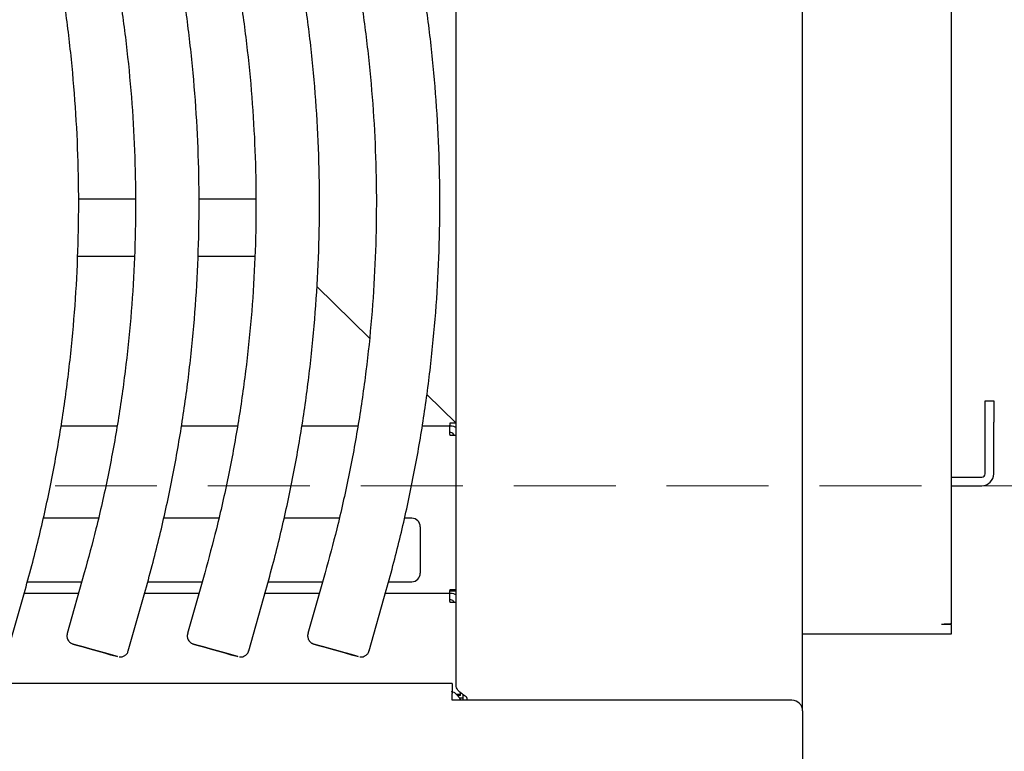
# Model space of a CAD drawing. Header units: inches. Extents: x 35 to 165, y 14 to 115.
# Tile 23 of 48: x 73.45 to 79.25, y 73.57 to 77.88. Entities that reach past the tile are written whole.
import ezdxf

# ---------------------------------------------------------------- set-up
doc = ezdxf.new("R2010")
doc.units = ezdxf.units.IN
doc.header["$LTSCALE"] = 12
doc.header["$MEASUREMENT"] = 0
doc.linetypes.add('HIDDEN', pattern=[0.075, 0.05, -0.025])
doc.layers.add('FORMAT', color=7, linetype='Continuous')

msp = doc.modelspace()

# ---------------------------------------------------------------- linework, layer by layer
at = {"color": 7, "linetype": 'Continuous', "lineweight": 25}
for p, q in [((78.0628, 73.8116), (78.0628, 93.858)), ((78.9378, 93.7261), (78.9378, 74.3246)), ((76.0248, 73.9562), (76.0248, 91.8314)), ((74.1356, 76.8254), (73.8007, 76.8254)), ((74.8443, 76.8254), (74.5093, 76.8254)), ((74.1298, 76.4884), (73.7948, 76.4884)), ((74.8385, 76.4884), (74.5035, 76.4884)), ((75.2045, 76.3117), (75.5132, 76.0078)), ((75.8514, 75.6748), (76.0231, 75.5057)), ((79.1378, 75.6381), (79.1878, 75.6381)), ((79.1378, 75.5131), (79.1378, 75.6381)), ((79.1878, 75.6381), (79.1878, 75.5131)), ((74.0281, 75.4884), (73.697, 75.4884)), ((74.7368, 75.4884), (74.4057, 75.4884)), ((75.4454, 75.4884), (75.1144, 75.4884)), ((75.9874, 75.4884), (75.823, 75.4884)), ((75.9874, 75.5057), (75.9874, 75.4942)), ((76.0231, 75.5057), (75.9874, 75.5057)), ((75.9874, 75.4884), (75.9874, 75.4942)), ((75.9874, 75.4404), (75.9874, 75.4884)), ((75.9923, 75.4884), (75.9874, 75.4884)), ((76.0231, 75.4819), (76.0231, 75.5057)), ((79.1378, 75.2081), (79.1378, 75.5131)), ((79.1878, 75.2081), (79.1878, 75.5131)), ((75.9923, 75.4504), (75.9874, 75.4504)), ((75.9874, 75.4404), (75.9874, 75.4362)), ((75.9874, 75.4362), (76.0248, 75.4362)), ((78.9378, 75.1881), (79.1178, 75.1881)), ((78.9378, 75.1381), (79.1178, 75.1381)), ((73.9178, 74.9464), (73.5933, 74.9464)), ((74.6265, 74.9464), (74.3019, 74.9464)), ((75.3351, 74.9464), (75.0106, 74.9464)), ((75.7628, 74.9464), (75.7193, 74.9464)), ((75.8128, 74.8964), (75.8128, 74.6224)), ((73.8349, 74.6241), (73.7341, 74.2673)), ((74.5436, 74.6241), (74.4427, 74.2673)), ((75.2523, 74.6241), (75.1514, 74.2673)), ((73.4998, 74.5724), (73.8203, 74.5724)), ((74.2085, 74.5724), (74.529, 74.5724)), ((74.9171, 74.5724), (75.2377, 74.5724)), ((75.6258, 74.5724), (75.7628, 74.5724)), ((73.3853, 74.1655), (73.4862, 74.5223)), ((73.8009, 74.5036), (73.4809, 74.5036)), ((74.094, 74.1655), (74.1948, 74.5223)), ((74.5095, 74.5036), (74.1895, 74.5036)), ((74.8026, 74.1655), (74.9035, 74.5223)), ((75.2182, 74.5036), (74.8982, 74.5036)), ((75.5113, 74.1655), (75.6122, 74.5223)), ((75.9874, 74.5036), (75.6069, 74.5036)), ((76.0248, 74.5243), (75.9874, 74.5243)), ((75.9874, 74.5243), (75.9874, 74.5201)), ((75.9874, 74.5036), (75.9874, 74.5201)), ((76.0248, 74.5177), (75.9874, 74.5177)), ((75.9874, 74.4556), (75.9874, 74.5036)), ((75.9923, 74.5036), (75.9874, 74.5036)), ((75.9923, 74.4656), (75.9874, 74.4656)), ((75.9874, 74.4556), (75.9874, 74.4514)), ((75.9874, 74.4514), (76.0248, 74.4514)), ((78.9378, 74.3211), (78.8798, 74.3211)), ((78.9378, 74.3211), (78.9378, 74.3246)), ((78.9378, 74.3211), (78.9378, 74.2631)), ((78.8798, 74.2631), (78.0628, 74.2631)), ((78.9378, 74.2631), (78.8798, 74.2631)), ((76.0003, 73.9741), (58.6253, 73.9741)), ((76.0003, 73.9741), (76.0003, 73.9151)), ((76.0003, 73.8741), (76.0003, 73.9151)), ((76.0503, 73.9088), (76.0256, 73.9088)), ((76.0503, 73.9022), (76.0309, 73.9022)), ((76.0503, 73.9088), (76.0503, 73.9186)), ((76.0503, 73.9022), (76.0503, 73.9088)), ((76.0628, 73.9087), (76.0628, 73.8741)), ((78.0003, 73.8741), (76.0003, 73.8741)), ((76.0628, 73.8875), (76.0426, 73.8875)), ((78.0628, 73.8116), (78.0628, 72.2831))]:
    msp.add_line(p, q, dxfattribs=at)
at = {"color": 7, "linetype": 'Continuous', "lineweight": 25, "flags": 128}
for points in [[(73.7692, 74.2054), (73.7757, 74.2035), (73.7964, 74.1975), (73.8283, 74.1884), (73.8681, 74.1772), (73.9113, 74.1649), (73.9534, 74.1531), (73.9897, 74.1428), (74.0164, 74.1354), (74.0305, 74.1315), (74.0305, 74.1316), (74.0164, 74.1357), (73.9897, 74.1433), (73.9534, 74.1536), (73.9113, 74.1655), (73.8681, 74.1777), (73.8283, 74.1889), (73.7964, 74.1979), (73.7757, 74.2036), (73.7686, 74.2056), (73.7686, 74.2056)], [(74.4779, 74.2054), (74.4844, 74.2035), (74.505, 74.1975), (74.537, 74.1884), (74.5767, 74.1772), (74.62, 74.1649), (74.662, 74.1531), (74.6984, 74.1428), (74.725, 74.1354), (74.7391, 74.1315), (74.7391, 74.1316), (74.725, 74.1357), (74.6984, 74.1433), (74.662, 74.1536), (74.62, 74.1655), (74.5767, 74.1777), (74.537, 74.1889), (74.505, 74.1979), (74.4844, 74.2036), (74.4772, 74.2056), (74.4772, 74.2056)], [(75.1865, 74.2054), (75.193, 74.2035), (75.2137, 74.1975), (75.2456, 74.1884), (75.2854, 74.1772), (75.3286, 74.1649), (75.3707, 74.1531), (75.407, 74.1428), (75.4337, 74.1354), (75.4478, 74.1315), (75.4478, 74.1316), (75.4337, 74.1357), (75.407, 74.1433), (75.3707, 74.1536), (75.3286, 74.1655), (75.2854, 74.1777), (75.2456, 74.1889), (75.2137, 74.1979), (75.193, 74.2036), (75.1859, 74.2056), (75.1859, 74.2056)]]:
    msp.add_lwpolyline(points, dxfattribs=at)
at = {"color": 7, "linetype": 'Continuous', "lineweight": 25}
for centre, radius, start, end in [((75.9923, 75.4304), 0.058, 55.92035, 90), ((75.9923, 75.4304), 0.02, 17.06019, 90), ((79.1178, 75.2081), 0.02, 270, 0), ((79.1178, 75.2081), 0.07, 270, 0), ((75.7628, 74.8964), 0.05, 0, 90), ((75.7628, 74.6224), 0.05, 270, 0), ((75.9923, 74.4456), 0.058, 55.92035, 90), ((75.9923, 74.4456), 0.02, 17.06019, 90), ((76.0694, 73.8815), 0.019, 336.96351, 45), ((78.0003, 73.8116), 0.0625, 0, 90)]:
    msp.add_arc(centre, radius, start, end, dxfattribs=at)
for points, knots in [([(73.4862, 74.5223), (73.5014, 74.5775), (73.5453, 74.7364), (73.6085, 75.0014), (73.6719, 75.3179), (73.7229, 75.6367), (73.7615, 75.9571), (73.7879, 76.2789), (73.8017, 76.6014), (73.8032, 76.9241), (73.7922, 77.2468), (73.7688, 77.5687), (73.733, 77.8895), (73.6849, 78.2087), (73.6255, 78.5202), (73.574, 78.7455), (73.5436, 78.8651), (73.5383, 78.8859)], [0, 0, 0, 0, 0.038903, 0.112001, 0.185102, 0.258204, 0.331305, 0.404407, 0.477508, 0.55061, 0.623711, 0.696813, 0.769914, 0.843016, 0.916117, 0.985373, 1, 1, 1, 1]), ([(74.1948, 74.5223), (74.2101, 74.5775), (74.2539, 74.7364), (74.3172, 75.0014), (74.3805, 75.3179), (74.4315, 75.6367), (74.4702, 75.9571), (74.4965, 76.2789), (74.5104, 76.6014), (74.5119, 76.9241), (74.5009, 77.2468), (74.4775, 77.5687), (74.4417, 77.8895), (74.3936, 78.2087), (74.3342, 78.5202), (74.2827, 78.7455), (74.2522, 78.8651), (74.2469, 78.8859)], [0, 0, 0, 0, 0.038903, 0.112001, 0.185102, 0.258204, 0.331305, 0.404407, 0.477508, 0.55061, 0.623711, 0.696813, 0.769914, 0.843016, 0.916117, 0.985373, 1, 1, 1, 1]), ([(74.9035, 74.5223), (74.9187, 74.5775), (74.9626, 74.7364), (75.0258, 75.0014), (75.0892, 75.3179), (75.1402, 75.6367), (75.1789, 75.9571), (75.2052, 76.2789), (75.2191, 76.6014), (75.2205, 76.9241), (75.2096, 77.2468), (75.1862, 77.5687), (75.1504, 77.8895), (75.1023, 78.2087), (75.0429, 78.5202), (74.9913, 78.7455), (74.9609, 78.8651), (74.9556, 78.8859)], [0, 0, 0, 0, 0.038903, 0.112001, 0.185102, 0.258204, 0.331305, 0.404407, 0.477508, 0.55061, 0.623711, 0.696813, 0.769914, 0.843016, 0.916117, 0.985373, 1, 1, 1, 1]), ([(75.6122, 74.5223), (75.6274, 74.5775), (75.6713, 74.7364), (75.7345, 75.0014), (75.7979, 75.3179), (75.8488, 75.6367), (75.8875, 75.9571), (75.9138, 76.2789), (75.9277, 76.6014), (75.9292, 76.9241), (75.9182, 77.2468), (75.8948, 77.5687), (75.859, 77.8895), (75.8109, 78.2087), (75.7515, 78.5202), (75.7, 78.7455), (75.6695, 78.8651), (75.6642, 78.8859)], [0, 0, 0, 0, 0.038903, 0.112001, 0.185102, 0.258204, 0.331305, 0.404407, 0.477508, 0.55061, 0.623711, 0.696813, 0.769914, 0.843016, 0.916117, 0.985373, 1, 1, 1, 1]), ([(73.8847, 78.7928), (73.898, 78.7398), (73.9368, 78.5847), (73.992, 78.3255), (74.0462, 78.0147), (74.0878, 77.7019), (74.1172, 77.3878), (74.1341, 77.0727), (74.1386, 76.7572), (74.1307, 76.4418), (74.1104, 76.127), (74.0776, 75.8132), (74.0326, 75.5009), (73.975, 75.1907), (73.9095, 74.8981), (73.8584, 74.7104), (73.8349, 74.6241)], [0, 0, 0, 0, 0.038903, 0.11369, 0.188481, 0.263272, 0.338063, 0.412854, 0.487645, 0.562435, 0.637226, 0.712017, 0.786808, 0.861599, 0.93639, 1, 1, 1, 1]), ([(74.5933, 78.7928), (74.6066, 78.7398), (74.6455, 78.5847), (74.7007, 78.3255), (74.7548, 78.0147), (74.7965, 77.7019), (74.8259, 77.3878), (74.8428, 77.0727), (74.8473, 76.7572), (74.8394, 76.4418), (74.819, 76.127), (74.7863, 75.8132), (74.7412, 75.5009), (74.6837, 75.1907), (74.6182, 74.8981), (74.5671, 74.7104), (74.5436, 74.6241)], [0, 0, 0, 0, 0.038903, 0.11369, 0.188481, 0.263272, 0.338063, 0.412854, 0.487645, 0.562435, 0.637226, 0.712017, 0.786808, 0.861599, 0.93639, 1, 1, 1, 1]), ([(75.302, 78.7928), (75.3153, 78.7398), (75.3541, 78.5847), (75.4094, 78.3255), (75.4635, 78.0147), (75.5052, 77.7019), (75.5345, 77.3878), (75.5515, 77.0727), (75.556, 76.7572), (75.548, 76.4418), (75.5277, 76.127), (75.4949, 75.8132), (75.4499, 75.5009), (75.3923, 75.1907), (75.3268, 74.8981), (75.2757, 74.7104), (75.2523, 74.6241)], [0, 0, 0, 0, 0.038903, 0.11369, 0.188481, 0.263272, 0.338063, 0.412854, 0.487645, 0.562435, 0.637226, 0.712017, 0.786808, 0.861599, 0.93639, 1, 1, 1, 1]), ([(73.7348, 74.2671), (73.7337, 74.2636), (73.7322, 74.2592), (73.7322, 74.2546), (73.7322, 74.2537)], [0, 0, 0, 0, 0.808403, 1, 1, 1, 1]), ([(73.7322, 74.2537), (73.7329, 74.2472), (73.734, 74.2367), (73.7411, 74.2245), (73.748, 74.2168), (73.7548, 74.2116), (73.7602, 74.2087), (73.7639, 74.2071), (73.7656, 74.2065), (73.7666, 74.2062), (73.7675, 74.2059), (73.7679, 74.2057), (73.7682, 74.2057)], [0, 0, 0, 0, 0.267282, 0.433887, 0.579002, 0.697324, 0.787793, 0.837555, 0.864945, 0.88864, 0.923907, 1, 1, 1, 1]), ([(74.4435, 74.2671), (74.4423, 74.2636), (74.4409, 74.2592), (74.4408, 74.2546), (74.4408, 74.2537)], [0, 0, 0, 0, 0.8084034, 1, 1, 1, 1]), ([(74.4408, 74.2537), (74.4416, 74.2472), (74.4427, 74.2367), (74.4498, 74.2245), (74.4567, 74.2168), (74.4635, 74.2116), (74.4689, 74.2087), (74.4725, 74.2071), (74.4743, 74.2065), (74.4752, 74.2062), (74.4762, 74.2059), (74.4766, 74.2057), (74.4769, 74.2057)], [0, 0, 0, 0, 0.267282, 0.433887, 0.579002, 0.697324, 0.787793, 0.837555, 0.864945, 0.88864, 0.923907, 1, 1, 1, 1]), ([(75.1521, 74.2671), (75.151, 74.2636), (75.1495, 74.2592), (75.1495, 74.2546), (75.1495, 74.2537)], [0, 0, 0, 0, 0.8084034, 1, 1, 1, 1]), ([(75.1495, 74.2537), (75.1502, 74.2472), (75.1514, 74.2367), (75.1584, 74.2245), (75.1653, 74.2168), (75.1721, 74.2116), (75.1776, 74.2087), (75.1812, 74.2071), (75.1829, 74.2065), (75.1839, 74.2062), (75.1848, 74.2059), (75.1853, 74.2057), (75.1856, 74.2057)], [0, 0, 0, 0, 0.267282, 0.433887, 0.579002, 0.697324, 0.787793, 0.837555, 0.864945, 0.88864, 0.923907, 1, 1, 1, 1]), ([(74.0401, 74.1295), (74.0439, 74.1293), (74.0526, 74.1288), (74.0667, 74.1328), (74.0804, 74.1418), (74.0902, 74.1535), (74.0924, 74.1625), (74.0932, 74.1657)], [0, 0, 0, 0, 0.162295, 0.373192, 0.609551, 0.858369, 1, 1, 1, 1]), ([(74.7488, 74.1295), (74.7525, 74.1293), (74.7613, 74.1288), (74.7754, 74.1328), (74.7891, 74.1418), (74.7989, 74.1535), (74.8011, 74.1625), (74.8018, 74.1657)], [0, 0, 0, 0, 0.162295, 0.373192, 0.609551, 0.858369, 1, 1, 1, 1]), ([(75.4574, 74.1295), (75.4612, 74.1293), (75.4699, 74.1288), (75.484, 74.1328), (75.4977, 74.1418), (75.5075, 74.1535), (75.5097, 74.1625), (75.5105, 74.1657)], [0, 0, 0, 0, 0.162295, 0.373192, 0.609551, 0.858369, 1, 1, 1, 1]), ([(76.0828, 73.8949), (76.0753, 73.9), (76.0677, 73.9051), (76.0536, 73.9154), (76.0472, 73.9205), (76.0365, 73.9307), (76.0322, 73.9358), (76.0264, 73.946), (76.0248, 73.9511), (76.0248, 73.9562)], [0, 0, 0, 0, 0.25, 0.25, 0.5, 0.5, 0.75, 0.75, 1, 1, 1, 1]), ([(75.9947, 73.9261), (75.9998, 73.9252), (76.01, 73.9235), (76.0253, 73.91), (76.0393, 73.8927), (76.0481, 73.8796), (76.0518, 73.8741)], [0, 0, 0, 0, 0.26812, 0.53624, 0.804359, 1, 1, 1, 1])]:
    msp.add_open_spline(points, degree=3, knots=knots, dxfattribs=at)
msp.add_open_spline([(78.9378, 74.3246), (78.937, 74.3243), (78.9352, 74.3237), (78.9218, 74.3228), (78.9026, 74.3219), (78.8874, 74.3214), (78.8798, 74.3211)], degree=3, dxfattribs=at)
at = {"layer": 'FORMAT', "linetype": 'HIDDEN', "lineweight": 18}
msp.add_line((38.5628, 75.1381), (117.3189, 75.1381), dxfattribs=at)

doc.saveas('drawing.dxf')
